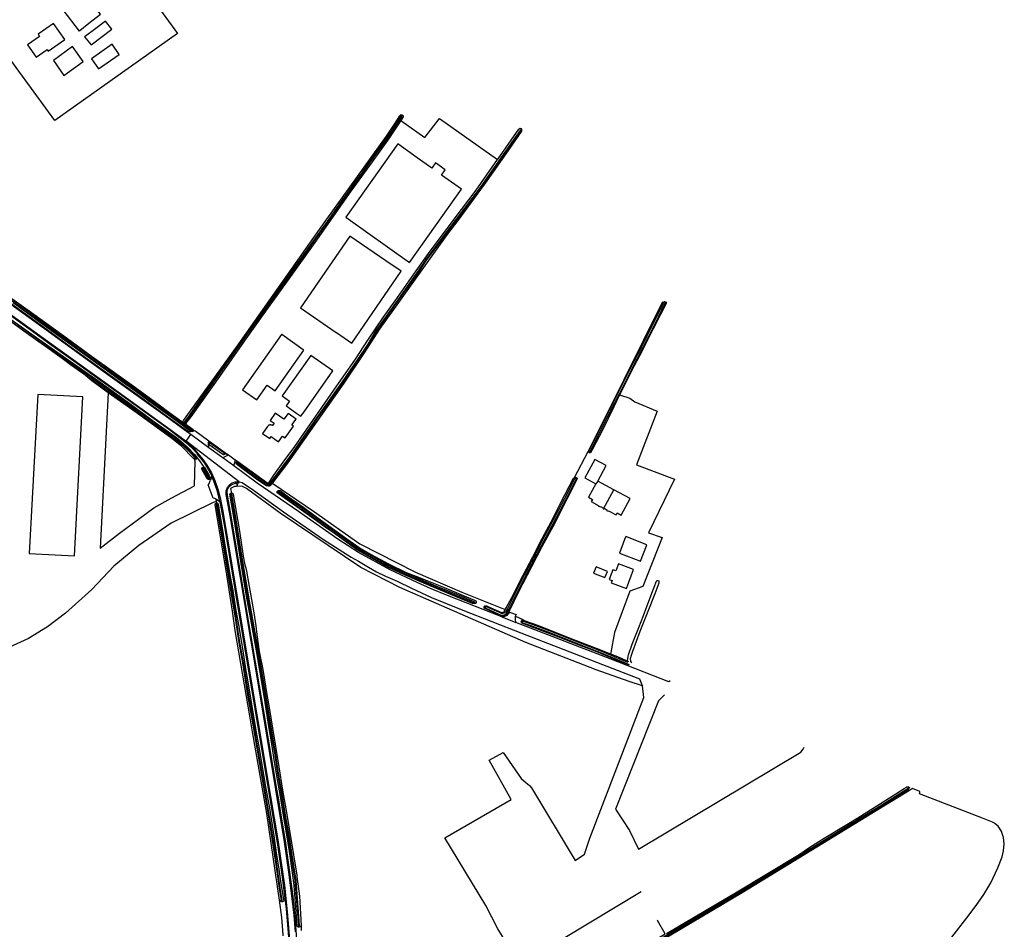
# Model space of a CAD drawing. Header units: metres. Extents: x 174423 to 175128, y 462196 to 462742.
# Tile 135 of 137: x 175068.79 to 175074.14, y 462732.57 to 462737.51. Entities that reach past the tile are written whole.
import ezdxf

# ---------------------------------------------------------------- set-up
doc = ezdxf.new("R2010")
doc.units = ezdxf.units.M
doc.layers.add('N-XX-AL-LIJN_0.20-G', color=7, linetype='Continuous', lineweight=25)

# ---------------------------------------------------------------- blocks, each defined once
blk = doc.blocks.new('Situatie')
at = {"lineweight": -3}
for p, q in [((14.8233, 23.3759), (14.8267, 23.3805)), ((15.4727, 23.3052), (15.4688, 23.2989)), ((13.6275, 21.717), (13.6388, 21.7106)), ((13.6388, 21.7039), (13.6298, 21.7103)), ((13.6347, 21.6994), (13.6306, 21.6954)), ((13.6347, 21.6994), (13.6388, 21.7039)), ((13.6478, 21.6975), (13.6388, 21.7039)), ((13.6503, 21.7018), (13.6456, 21.7055)), ((13.6862, 21.6679), (13.6883, 21.6666)), ((13.677, 21.645), (13.6613, 21.6565)), ((13.6768, 21.6607), (13.6655, 21.6576)), ((13.7744, 21.5741), (13.677, 21.645)), ((13.772, 21.5997), (13.7761, 21.5969)), ((13.7056, 21.5163), (13.7088, 21.5117)), ((13.714, 21.5429), (13.7122, 21.5414)), ((13.9102, 21.4752), (13.8501, 21.519)), ((13.8567, 21.5408), (13.8608, 21.5389)), ((13.8604, 21.5473), (13.879, 21.5332)), ((15.7601, 21.412), (15.8346, 21.5526)), ((15.8399, 21.5471), (15.8408, 21.5489)), ((13.7442, 21.4616), (13.7411, 21.4665)), ((13.9248, 21.4939), (13.9236, 21.4948)), ((13.7783, 21.4015), (13.7761, 21.4051)), ((15.7697, 21.4119), (15.7679, 21.4078)), ((15.8873, 21.3926), (15.8764, 21.3785)), ((15.974, 21.3459), (15.8873, 21.3926)), ((15.9179, 21.2418), (15.974, 21.3459)), ((13.895, 21.3274), (13.8971, 21.3278)), ((13.8962, 21.3236), (13.895, 21.3274)), ((14.1482, 21.3386), (14.1529, 21.3338)), ((13.8152, 21.2734), (13.8173, 21.2676)), ((15.2179, 20.7336), (15.2265, 20.7313)), ((15.2767, 20.7074), (15.2701, 20.711)), ((15.3666, 20.6547), (15.442, 20.6251)), ((15.473, 20.634), (15.4785, 20.6301)), ((16.0559, 20.4109), (16.0451, 20.4155)), ((14.1715, 19.1147), (14.1724, 19.1075)), ((14.2636, 18.9705), (14.2637, 18.9775))]:
    blk.add_line(p, q, dxfattribs=at)
for points in [[(13.4006, 24.1052), (13.6045, 23.8243), (12.9385, 23.3501), (12.4527, 24.0153), (12.4515, 24.017)], [(13.1233, 23.8791), (13.1862, 23.929), (13.096, 24.044), (12.982, 23.9522), (13.0702, 23.837), (13.0747, 23.8405), (13.1233, 23.8791)], [(12.9917, 23.7908), (12.9309, 23.8779), (12.8466, 23.8191), (12.855, 23.8071), (12.7902, 23.7619), (12.837, 23.6949), (12.8963, 23.7363), (12.9019, 23.7282), (12.9917, 23.7908)], [(13.135, 23.7612), (13.2482, 23.8475), (13.214, 23.8912), (13.1527, 23.8452), (13.1044, 23.8089), (13.0995, 23.8052), (13.135, 23.7612)], [(13.0922, 23.6715), (13.0345, 23.753), (12.9302, 23.677), (12.9875, 23.5945), (13.0922, 23.6715)], [(13.1755, 23.632), (13.2876, 23.7103), (13.2496, 23.7647), (13.137, 23.6855), (13.1755, 23.632)], [(13.6275, 21.717), (13.6325, 21.7169), (13.6345, 21.7181), (13.6363, 21.7208), (13.9248, 22.1193), (14.345, 22.7151), (14.416, 22.8142), (14.7394, 23.2662), (14.7874, 23.3367), (14.8128, 23.376), (14.8194, 23.3829), (14.8237, 23.3826), (14.8267, 23.3805)], [(13.6478, 21.6975), (13.6474, 21.698), (13.6467, 21.699), (13.6461, 21.7), (13.6457, 21.7011), (13.6455, 21.7023), (13.6454, 21.7034), (13.6455, 21.7046), (13.6456, 21.7055), (13.6457, 21.7058), (13.6461, 21.7069), (13.6466, 21.708), (13.6707, 21.7398), (13.7042, 21.7909), (13.9809, 22.1846), (14.135, 22.3995), (14.2432, 22.5488), (14.4308, 22.8132), (14.4883, 22.8949), (14.5386, 22.9655), (14.5762, 23.0185), (14.6128, 23.0701), (14.653, 23.1266), (14.6955, 23.1856), (14.7411, 23.2485), (14.7896, 23.3198), (14.8225, 23.3714), (14.8237, 23.3737), (14.8238, 23.375), (14.8236, 23.3757), (14.8233, 23.3759), (14.8231, 23.3761), (14.8222, 23.3762), (14.821, 23.376), (14.8194, 23.3752), (14.8184, 23.3743), (14.8182, 23.3739), (14.7855, 23.3226), (14.737, 23.2514), (14.6914, 23.1885), (14.649, 23.1295), (14.6088, 23.073), (14.5721, 23.0214), (14.5345, 22.9684), (14.4842, 22.8978), (14.4258, 22.8142), (14.2375, 22.5529), (14.1293, 22.4036), (13.9752, 22.1886), (13.6985, 21.7948), (13.6649, 21.7439), (13.641, 21.7122), (13.64, 21.7114), (13.639, 21.7107), (13.6388, 21.7106), (13.6378, 21.7101), (13.6367, 21.7097), (13.6354, 21.7095), (13.6342, 21.7094), (13.6329, 21.7094), (13.6317, 21.7096), (13.6305, 21.71), (13.6298, 21.7103)], [(14.8267, 23.3805), (14.8289, 23.379), (14.8308, 23.3757), (14.8308, 23.371), (14.8177, 23.3513), (14.745, 23.2426), (14.6613, 23.1257), (14.5466, 22.9678), (14.4393, 22.8142), (14.3598, 22.7007), (14.1994, 22.4784), (14.0737, 22.3027), (13.9668, 22.1531), (13.8319, 21.9607), (13.7445, 21.8352), (13.6773, 21.7413), (13.6551, 21.715), (13.6507, 21.707), (13.65, 21.7021), (13.6503, 21.7018)], [(14.8177, 23.3513), (14.9472, 23.2581), (15.0282, 23.3618), (15.3418, 23.1396), (15.3433, 23.1385)], [(15.4727, 23.3052), (15.473, 23.3047), (15.4738, 23.299), (15.4726, 23.2925), (15.401, 23.1888), (15.284, 23.0228), (15.1319, 22.8142), (15.0678, 22.7295), (14.777, 22.3247), (14.7036, 22.221), (14.6148, 22.083), (14.5087, 21.9239), (14.2011, 21.4906), (14.1205, 21.3838), (14.1186, 21.3816), (14.1056, 21.3669), (14.1016, 21.3651), (14.0955, 21.3649), (14.087, 21.3662), (14.0414, 21.3981), (13.9408, 21.472), (13.9231, 21.4869), (13.9215, 21.4901), (13.9212, 21.4925), (13.9233, 21.4944), (13.9236, 21.4948)], [(13.9236, 21.4948), (13.9276, 21.4986), (13.9294, 21.4988), (13.9319, 21.4981), (14.0954, 21.3806), (14.0984, 21.3813), (14.1001, 21.384), (14.1272, 21.4245), (14.1775, 21.4962), (14.2409, 21.5806), (14.4708, 21.9101), (14.5678, 22.0501), (14.6426, 22.1635), (14.7209, 22.2805), (14.7869, 22.3718), (14.9016, 22.535), (14.9676, 22.6281), (15.1082, 22.8142), (15.2261, 22.9729), (15.3433, 23.1385), (15.3464, 23.1428), (15.458, 23.3048), (15.4658, 23.3091), (15.4705, 23.3084), (15.4727, 23.3052)], [(15.4688, 23.2989), (15.4672, 23.2989), (15.4652, 23.2971), (15.4421, 23.2636), (15.3489, 23.1298), (15.2481, 22.9873), (15.1185, 22.8142), (15.061, 22.7382), (14.9527, 22.5953), (14.9113, 22.5338), (14.7791, 22.3471), (14.6823, 22.2107), (14.6376, 22.1367), (14.582, 22.0524), (14.4992, 21.9308), (14.4382, 21.8444), (14.3605, 21.7375), (14.2928, 21.6384), (14.2229, 21.5389), (14.119, 21.3978), (14.0996, 21.3757), (14.0969, 21.3745), (14.093, 21.3745), (14.0912, 21.3751), (13.9935, 21.4458), (13.9286, 21.4942), (13.928, 21.4946), (13.9273, 21.4947), (13.9266, 21.4947), (13.9259, 21.4946), (13.9253, 21.4943), (13.9248, 21.4939), (13.9243, 21.4933), (13.9241, 21.4927), (13.9239, 21.492), (13.9239, 21.4913), (13.9241, 21.4906), (13.9245, 21.49), (13.9249, 21.4895), (13.925, 21.4894), (13.9899, 21.441), (14.0884, 21.3697), (14.0921, 21.3685), (14.0982, 21.3685), (14.1032, 21.3707), (14.1237, 21.3941), (14.2278, 21.5354), (14.2977, 21.635), (14.3654, 21.734), (14.4431, 21.8409), (14.5042, 21.9273), (14.5869, 22.0491), (14.6427, 22.1335), (14.6873, 22.2074), (14.7839, 22.3437), (14.9163, 22.5304), (14.9576, 22.5918), (15.0658, 22.7346), (15.126, 22.8142), (15.2165, 22.9354), (15.2852, 23.0324), (15.3535, 23.129), (15.4139, 23.2157), (15.4691, 23.2963), (15.4688, 23.2989)], [(13.6306, 21.6954), (13.5621, 21.745), (13.4483, 21.8275), (13.3722, 21.8825), (13.3043, 21.9318), (13.2164, 21.9956), (13.1014, 22.0776), (12.9929, 22.1565), (12.8805, 22.237), (12.712, 22.3599)], [(13.6298, 21.7103), (13.581, 21.745), (13.4924, 21.8093), (13.3871, 21.8835), (13.2015, 22.0187), (13.0665, 22.1175), (12.8938, 22.2438), (12.7931, 22.3148), (12.6038, 22.4525)], [(12.6003, 22.4477), (12.7896, 22.3099), (12.8903, 22.2389), (13.063, 22.1127), (13.1979, 22.0138), (13.3836, 21.8786), (13.4889, 21.8044), (13.5775, 21.7401), (13.6347, 21.6994)], [(12.674, 22.4061), (12.8231, 22.2991), (13.0073, 22.1661), (13.1434, 22.0682), (13.3554, 21.9145), (13.5112, 21.8013), (13.542, 21.7785), (13.6275, 21.717)], [(15.0379, 23.0546), (15.0586, 23.0837), (15.0058, 23.1214), (14.9851, 23.0923), (14.907, 23.148), (14.8011, 23.2235), (14.5182, 22.8263), (14.8638, 22.5799), (15.1465, 22.9772), (15.0379, 23.0546)], [(13.6655, 21.6576), (13.5653, 21.7316), (13.3859, 21.8602), (13.2007, 21.9934), (13.0148, 22.1277), (12.8637, 22.238), (12.4763, 22.5168), (12.3313, 22.6215), (12.2292, 22.6969), (12.1661, 22.7425), (12.0647, 22.816), (11.9527, 22.8962), (11.6349, 23.1243), (11.5834, 23.1611), (11.5595, 23.181), (11.5476, 23.1973), (11.5439, 23.2031)], [(13.6655, 21.6576), (13.6613, 21.6565), (13.538, 21.7462), (13.2382, 21.9605), (12.8815, 22.219), (12.5262, 22.4745), (12.2322, 22.6869), (12.157, 22.7412), (12.0568, 22.8142), (11.8232, 22.9845), (11.587, 23.1542), (11.5605, 23.1755), (11.5505, 23.186), (11.5445, 23.199), (11.5439, 23.2031)], [(14.7368, 22.589), (14.5411, 22.7236), (14.2728, 22.3333), (14.467, 22.1998), (14.4685, 22.1987), (14.5509, 22.1421), (14.8192, 22.5323), (14.7368, 22.589)], [(13.2278, 21.8721), (13.1386, 21.9366), (13.0945, 21.9742), (13.0904, 21.9771), (13.0232, 22.0248), (12.9535, 22.0759), (12.8461, 22.1527), (12.7695, 22.2061), (12.5848, 22.3404), (12.5599, 22.354), (12.5561, 22.3588), (12.5557, 22.3603), (12.5563, 22.3634), (12.5578, 22.3646)], [(12.5578, 22.3646), (12.5592, 22.3658), (12.5623, 22.3668), (12.5677, 22.3666), (12.5697, 22.3665), (12.5734, 22.3646), (12.6049, 22.3431), (12.6827, 22.2835), (12.8688, 22.1513), (12.9672, 22.0816), (13.1719, 21.9385), (13.3447, 21.8141), (13.4749, 21.7177), (13.5981, 21.6294), (13.6366, 21.5976), (13.6597, 21.5745), (13.6973, 21.5367), (13.7096, 21.5219), (13.7113, 21.5147), (13.7088, 21.5117)], [(12.5629, 22.3851), (12.5673, 22.3918), (12.9082, 22.1455), (13.3282, 21.845), (13.5505, 21.684), (13.651, 21.6102), (13.6945, 21.5675), (13.714, 21.5429)], [(13.7122, 21.5414), (13.6836, 21.5712), (13.6533, 21.5992), (13.5601, 21.671), (13.4316, 21.7632), (13.3017, 21.8575), (13.171, 21.9503), (13.0407, 22.0447), (12.9172, 22.1316), (12.7964, 22.2199), (12.6468, 22.3278), (12.6202, 22.3465), (12.6166, 22.3492), (12.5629, 22.3851)], [(12.6996, 22.2611), (12.7781, 22.2034), (12.8728, 22.1364), (12.9279, 22.0956), (13.0352, 22.0179), (13.1257, 21.9537), (13.2135, 21.8903), (13.2838, 21.8405), (13.3982, 21.7585), (13.466, 21.709), (13.5216, 21.6686), (13.5925, 21.6184), (13.6276, 21.5905), (13.6733, 21.5478), (13.7018, 21.5166), (13.7036, 21.5159), (13.7056, 21.5163), (13.7069, 21.5178), (13.7063, 21.5206), (13.6776, 21.552), (13.6315, 21.5951), (13.5961, 21.6232), (13.5251, 21.6735), (13.4696, 21.7139), (13.4017, 21.7634), (13.2873, 21.8454), (13.217, 21.8952), (13.1292, 21.9586), (13.0387, 22.0228), (12.9314, 22.1004), (12.8763, 22.1413), (12.7817, 22.2082), (12.7032, 22.2659)], [(15.8399, 21.5471), (15.8391, 21.5475), (15.837, 21.5492), (15.8346, 21.5526), (16.031, 21.9444), (16.2417, 22.3681)], [(15.8408, 21.5489), (15.8412, 21.5488), (15.842, 21.5488), (15.8429, 21.549), (15.8437, 21.5492), (15.8444, 21.5497), (15.845, 21.5502), (15.8455, 21.5509), (15.8813, 21.6214), (15.955, 21.7694), (16.0051, 21.8657), (16.0701, 21.9962), (16.1327, 22.1172), (16.2007, 22.2509), (16.2544, 22.3599), (16.2546, 22.3603), (16.2548, 22.3611), (16.2548, 22.362), (16.2547, 22.3628), (16.2544, 22.3636), (16.254, 22.3644), (16.2535, 22.365), (16.2528, 22.3655), (16.2522, 22.3659), (16.2521, 22.366), (16.2513, 22.3662), (16.2504, 22.3663), (16.2496, 22.3663), (16.2488, 22.366), (16.248, 22.3657), (16.2473, 22.3652), (16.2467, 22.3646), (16.2463, 22.3638), (16.1926, 22.2549), (16.1247, 22.1213), (16.0621, 22.0003), (15.9971, 21.8697), (15.947, 21.7735), (15.8733, 21.6255), (15.8375, 21.555), (15.8373, 21.5544), (15.8372, 21.5536), (15.8372, 21.5527), (15.8374, 21.5519), (15.8378, 21.5511), (15.8383, 21.5504), (15.8389, 21.5498), (15.8396, 21.5494), (15.8403, 21.549), (15.8408, 21.5489)], [(16.2585, 22.3664), (16.2588, 22.362), (16.2581, 22.3562), (16.2277, 22.2982), (16.1883, 22.2201), (16.1133, 22.0726), (16.0847, 22.0178), (16.0452, 21.9388), (16.0063, 21.8618), (15.9747, 21.7953), (15.9143, 21.6736), (15.8577, 21.5624), (15.8473, 21.5468), (15.8423, 21.5461), (15.8399, 21.5471)], [(14.2865, 22.106), (14.171, 22.1879), (14.1695, 22.189), (13.9575, 21.8875), (14.0345, 21.8332), (14.091, 21.9142), (14.1352, 21.8832), (14.2905, 22.1032), (14.2865, 22.106)], [(14.2917, 21.7693), (14.4482, 21.9905), (14.328, 22.0755), (14.173, 21.8552), (14.2124, 21.8267), (14.1952, 21.8005), (14.2056, 21.7932), (14.2528, 21.7602), (14.2745, 21.745), (14.2917, 21.7693)], [(13.0909, 21.8503), (12.845, 21.8636), (12.798, 20.9995), (13.0442, 20.9861), (13.0909, 21.8503)], [(13.2278, 21.8721), (13.1851, 21.029), (13.2889, 21.1094), (13.3927, 21.1864), (13.4753, 21.2467), (13.5702, 21.3003), (13.6974, 21.3672), (13.7007, 21.5), (13.6967, 21.511)], [(13.6967, 21.511), (13.6903, 21.5169), (13.6273, 21.5801), (13.5736, 21.6241), (13.3804, 21.7644), (13.2278, 21.8721)], [(16.0063, 21.8618), (16.0611, 21.8436), (16.0891, 21.8229), (16.2096, 21.7717), (16.0972, 21.4806), (16.3035, 21.4039), (16.1637, 21.112), (16.2365, 21.0855), (16.1318, 20.8196), (16.0611, 20.795), (15.9778, 20.5696), (15.9579, 20.4608), (15.9565, 20.4545)], [(14.067, 21.6519), (14.106, 21.6244), (14.1128, 21.6341), (14.1527, 21.606), (14.1747, 21.6371), (14.1895, 21.6267), (14.2353, 21.6917), (14.2261, 21.6982), (14.2483, 21.7296), (14.2051, 21.7601), (14.1829, 21.7286), (14.1351, 21.7623), (14.1069, 21.7223), (14.1289, 21.7067), (14.12, 21.6941), (14.1189, 21.6948), (14.1179, 21.6954), (14.1166, 21.696), (14.1151, 21.6966), (14.114, 21.6969), (14.1127, 21.6972), (14.1113, 21.6974), (14.1104, 21.6975), (14.1096, 21.6975), (14.1087, 21.6975), (14.1081, 21.6975), (14.1073, 21.6975), (14.1066, 21.6974), (14.1054, 21.6972), (14.1041, 21.6969), (14.1031, 21.6966), (14.1021, 21.6962), (14.1012, 21.6958), (14.1003, 21.6954), (14.0991, 21.6947), (14.0977, 21.6938), (14.0965, 21.6928), (14.0953, 21.6917), (14.0935, 21.6895), (14.067, 21.6519)], [(13.6883, 21.6666), (13.6876, 21.6654), (13.6838, 21.6627), (13.6768, 21.6607), (13.6613, 21.6733), (13.6306, 21.6954)], [(13.6347, 21.6994), (13.6808, 21.6667), (13.6809, 21.6666), (13.6815, 21.6661), (13.6821, 21.6658), (13.6828, 21.6656), (13.6835, 21.6655), (13.6842, 21.6657), (13.6848, 21.6659), (13.6854, 21.6664), (13.6858, 21.6669), (13.6861, 21.6675), (13.6862, 21.6679), (13.6863, 21.6682), (13.6863, 21.6689), (13.6862, 21.6696), (13.6859, 21.6702), (13.6855, 21.6708), (13.6849, 21.6713), (13.6843, 21.6716), (13.6478, 21.6975)], [(13.6503, 21.7018), (13.6548, 21.6974), (13.6746, 21.6832), (13.689, 21.6728), (13.6896, 21.6692), (13.6883, 21.6666)], [(13.6838, 21.6627), (13.6978, 21.6665), (13.7748, 21.6111)], [(13.94, 21.3878), (13.651, 21.6102), (13.677, 21.645)], [(13.7721, 21.5998), (13.7748, 21.6111), (13.7797, 21.6076), (13.8668, 21.545), (13.8814, 21.5344), (13.879, 21.5332)], [(13.772, 21.5997), (13.7721, 21.5998), (13.7745, 21.6023), (13.7762, 21.6035), (13.779, 21.6037), (13.7823, 21.6035), (13.8553, 21.5511), (13.8604, 21.5473), (13.8621, 21.5445), (13.8623, 21.5417), (13.8621, 21.5404), (13.8608, 21.5389)], [(13.8608, 21.5389), (13.8599, 21.5378), (13.8564, 21.5355), (13.8538, 21.5355), (13.8512, 21.5364), (13.8405, 21.5437), (13.773, 21.5925), (13.772, 21.5997)], [(13.879, 21.5332), (13.8501, 21.519), (13.846, 21.522), (13.7744, 21.5741), (13.7746, 21.5808), (13.773, 21.5925)], [(13.8567, 21.5408), (13.8572, 21.543), (13.8564, 21.5463), (13.7812, 21.5986), (13.7778, 21.5986), (13.7761, 21.5969), (13.7755, 21.5947), (13.7768, 21.5915), (13.8514, 21.5394), (13.8566, 21.5404), (13.8567, 21.5408)], [(13.7088, 21.5117), (13.7027, 21.5099), (13.6967, 21.511)], [(13.7509, 21.4657), (13.7462, 21.4737), (13.7255, 21.5029), (13.7096, 21.5219)], [(13.7122, 21.5414), (13.7115, 21.5408), (13.7119, 21.5376), (13.7293, 21.5179), (13.7503, 21.4901), (13.7736, 21.4531), (13.7903, 21.4205)], [(13.714, 21.5429), (13.7163, 21.5407), (13.7436, 21.5081), (13.7646, 21.4782), (13.7882, 21.4369), (13.8065, 21.3955), (13.8229, 21.3481), (13.8358, 21.3012), (13.8481, 21.2391), (13.8711, 21.1105), (13.9558, 20.6002), (14.0352, 20.1236), (14.1103, 19.679), (14.1494, 19.4443), (14.1848, 19.196), (14.201, 19.053), (14.2154, 18.8815), (14.2507, 18.3807), (14.2904, 17.7934), (14.294, 17.745)], [(13.8814, 21.5344), (13.9179, 21.5083), (13.9186, 21.5077)], [(15.4025, 20.6841), (15.4084, 20.6815), (15.4052, 20.676), (15.3991, 20.6693), (15.3935, 20.6632), (15.3865, 20.6582), (15.3765, 20.6555), (15.3666, 20.6547), (15.0705, 20.7712), (14.983, 20.8072), (14.906, 20.8422), (14.76, 20.9105), (14.5882, 21.005), (14.4745, 21.078), (14.262, 21.227), (14.038, 21.3822), (13.9102, 21.4752), (13.9186, 21.5077), (13.9291, 21.5002), (13.9319, 21.4981)], [(15.8873, 21.3926), (15.9329, 21.4773), (15.8712, 21.5106), (15.8171, 21.4104), (15.8764, 21.3785)], [(13.7783, 21.4015), (13.7732, 21.4018), (13.7683, 21.4033), (13.7622, 21.4129), (13.7371, 21.4579), (13.7362, 21.4602), (13.7373, 21.4637), (13.7402, 21.4664), (13.7411, 21.4665)], [(13.7411, 21.4665), (13.7428, 21.4666), (13.7466, 21.4666), (13.7509, 21.4657), (13.7756, 21.4231), (13.7812, 21.4098), (13.781, 21.4049), (13.7783, 21.4015)], [(13.7761, 21.4051), (13.7781, 21.4063), (13.7786, 21.4075), (13.7769, 21.412), (13.7537, 21.4552), (13.7489, 21.4612), (13.746, 21.4616), (13.7442, 21.4616), (13.7428, 21.4593), (13.7428, 21.4574), (13.7456, 21.4516), (13.7721, 21.4049), (13.7757, 21.4049), (13.7761, 21.4051)], [(13.8141, 21.2947), (13.8072, 21.2981), (13.798, 21.3001), (13.771, 21.3723), (13.774, 21.3765), (13.7842, 21.3969)], [(13.7903, 21.4205), (13.7842, 21.3969), (13.7827, 21.401), (13.7812, 21.4098)], [(13.8351, 21.2795), (13.8346, 21.2822), (13.8211, 21.3365), (13.8077, 21.378), (13.7924, 21.4164), (13.7903, 21.4205)], [(15.7697, 21.4119), (15.7735, 21.4095), (15.7748, 21.4077), (15.7738, 21.4022), (15.7444, 21.3435), (15.6987, 21.256), (15.6544, 21.1642), (15.5835, 21.035), (15.5272, 20.9269), (15.4544, 20.7876), (15.409, 20.694), (15.4025, 20.6841), (15.393, 20.6699), (15.3839, 20.6634), (15.3764, 20.6611), (15.3692, 20.6614), (15.3554, 20.6642), (15.271, 20.7026), (15.2699, 20.7053), (15.2698, 20.71), (15.2701, 20.711)], [(15.2701, 20.711), (15.2703, 20.7117), (15.2734, 20.7149), (15.2783, 20.7155), (15.2842, 20.7155), (15.291, 20.7117), (15.3638, 20.6797), (15.3715, 20.6789), (15.3785, 20.6841), (15.3847, 20.6944), (15.39, 20.7034), (15.4199, 20.7597), (15.4636, 20.8476), (15.5355, 20.9817), (15.5859, 21.0804), (15.634, 21.172), (15.6858, 21.2727), (15.7553, 21.4086), (15.7601, 21.412), (15.7629, 21.4123), (15.7697, 21.4119)], [(15.2767, 20.7074), (15.2765, 20.707), (15.2764, 20.7061), (15.2765, 20.7053), (15.2767, 20.7045), (15.2771, 20.7037), (15.2775, 20.703), (15.2782, 20.7024), (15.2789, 20.702), (15.2796, 20.7017), (15.347, 20.6716), (15.3627, 20.665), (15.3736, 20.6645), (15.3837, 20.6683), (15.393, 20.6766), (15.4052, 20.6972), (15.4951, 20.8767), (15.5582, 20.9948), (15.6063, 21.089), (15.7137, 21.2901), (15.7695, 21.4015), (15.7702, 21.4037), (15.77, 21.4054), (15.7693, 21.4073), (15.7679, 21.4078), (15.7666, 21.4082), (15.7649, 21.4082), (15.7637, 21.4076), (15.7615, 21.4055), (15.7057, 21.2942), (15.5983, 21.0932), (15.5502, 20.9989), (15.4871, 20.8809), (15.3973, 20.7015), (15.386, 20.6824), (15.3789, 20.6761), (15.3722, 20.6735), (15.3647, 20.6739), (15.3505, 20.6799), (15.2832, 20.7099), (15.2824, 20.7103), (15.2816, 20.7105), (15.2808, 20.7105), (15.2799, 20.7104), (15.2791, 20.7101), (15.2784, 20.7097), (15.2777, 20.7092), (15.2772, 20.7085), (15.2768, 20.7078), (15.2767, 20.7074)], [(14.2454, 18.9444), (14.2376, 19.0348), (14.2262, 19.1394), (14.2092, 19.2693), (14.1862, 19.4332), (14.0894, 20.0119), (14.0039, 20.5228), (13.8904, 21.2047), (13.8695, 21.3191), (13.8688, 21.3242), (13.8685, 21.3293), (13.8687, 21.3345), (13.8693, 21.3396), (13.8703, 21.3447), (13.8718, 21.3496), (13.8738, 21.3544), (13.8761, 21.359), (13.8788, 21.3634), (13.8819, 21.3675), (13.8854, 21.3713), (13.8891, 21.3748), (13.8932, 21.378), (13.8975, 21.3808), (13.9021, 21.3832), (13.9068, 21.3853), (13.9117, 21.3869), (13.9168, 21.388), (13.9219, 21.3887), (13.927, 21.389), (13.9322, 21.3888), (13.9373, 21.3881), (13.9386, 21.388)], [(14.2606, 18.8069), (14.2534, 18.9043), (14.2415, 19.0486), (14.2302, 19.1508), (14.2078, 19.3211), (14.1907, 19.4397), (14.1714, 19.5557), (14.1523, 19.6717), (14.1442, 19.7199), (14.0709, 20.1526), (13.9837, 20.6768), (13.8976, 21.1929), (13.8752, 21.317), (13.8733, 21.3356), (13.8775, 21.3511), (13.8853, 21.3634), (13.8963, 21.3726), (13.9149, 21.3798), (13.9195, 21.3804)], [(15.6067, 18.5364), (15.3441, 18.9615), (15.28, 19.0881), (15.056, 19.4542), (15.4174, 19.6632), (15.2968, 19.8761), (15.3734, 19.9186), (15.4713, 19.7775), (15.4865, 19.7638), (15.5161, 19.7388), (15.5269, 19.7265), (15.7638, 19.3311), (15.8146, 19.3665), (15.8445, 19.4533), (16.1372, 20.2172), (16.1306, 20.2799), (16.0578, 20.3036), (15.8784, 20.3679), (15.4963, 20.516), (14.8126, 20.8145), (14.6003, 20.9237), (14.1618, 21.2184), (13.9792, 21.3523), (13.9544, 21.3652), (13.9238, 21.3637), (13.9137, 21.3632), (13.8929, 21.3523), (13.8971, 21.3278), (13.9008, 21.3271), (13.905, 21.3248), (13.9069, 21.3206), (13.9199, 21.2468), (13.9403, 21.1213), (13.9618, 20.9853), (13.9696, 20.9375), (13.9762, 20.9219), (13.9798, 20.9039), (13.9934, 20.8202), (14.0135, 20.7091), (14.0229, 20.654), (14.0293, 20.6072), (14.0359, 20.5588), (14.048, 20.4672), (14.0676, 20.3687), (14.09, 20.2342), (14.102, 20.1629), (14.1207, 20.051), (14.1388, 19.9396), (14.1557, 19.8404), (14.1751, 19.714), (14.1925, 19.6124), (14.2176, 19.4631), (14.2524, 19.2529), (14.2535, 19.2448), (14.2677, 19.1389), (14.2753, 18.9793), (14.2766, 18.9527)], [(13.9195, 21.3804), (13.9384, 21.383), (13.9386, 21.388)], [(13.9238, 21.3637), (13.9222, 21.3648), (13.9326, 21.3709), (13.9195, 21.3804)], [(13.9386, 21.388), (13.94, 21.3878), (13.9554, 21.3856), (14.017, 21.3425), (14.1802, 21.225), (14.3975, 21.0752), (14.483, 21.0215), (14.5485, 20.9785), (14.588, 20.9582), (14.6415, 20.9252), (14.686, 20.899), (14.7335, 20.876), (14.7982, 20.8482), (14.8755, 20.8112), (14.984, 20.7612), (15.1535, 20.6922), (15.4695, 20.569), (16.1148, 20.3189), (16.1257, 20.2918), (16.1306, 20.2799)], [(14.1186, 21.3816), (14.122, 21.3792), (14.3426, 21.2292), (14.5943, 21.0514), (14.8967, 20.8982), (15.1491, 20.7895), (15.3847, 20.6944)], [(14.1482, 21.3386), (14.1498, 21.3401), (14.1536, 21.3419), (14.1578, 21.3422), (14.1621, 21.3418), (14.1692, 21.3367), (14.2081, 21.3079), (14.2902, 21.2484), (14.3609, 21.1974), (14.5242, 21.0782), (14.596, 21.0286), (14.6521, 20.9948), (14.7508, 20.9424), (14.8473, 20.8964), (14.9143, 20.8712), (15.0317, 20.8239), (15.2175, 20.7461), (15.2241, 20.7424), (15.2273, 20.7376), (15.2275, 20.7335), (15.2265, 20.7313)], [(15.8764, 21.3785), (15.8366, 21.3046), (15.8587, 21.2927), (15.8524, 21.281), (15.8931, 21.2591), (15.892, 21.2571), (15.9015, 21.252), (15.903, 21.2548), (15.9186, 21.2464), (15.9165, 21.2425), (15.9179, 21.2418)], [(15.9179, 21.2418), (15.9193, 21.241), (15.9214, 21.2449), (15.9371, 21.2364), (15.9356, 21.2336), (15.9452, 21.2284), (15.9463, 21.2304), (15.9869, 21.2086), (15.9931, 21.2201), (16.0151, 21.2082), (16.0633, 21.2977), (15.974, 21.3459)], [(13.8174, 21.2737), (13.8161, 21.2821), (13.8141, 21.2947), (13.8208, 21.2914), (13.8348, 21.2795), (13.8351, 21.2795)], [(14.2636, 18.9705), (14.2609, 18.9706), (14.2577, 18.9723), (14.2552, 18.9766), (14.248, 19.0776), (14.2385, 19.1956), (14.2295, 19.2649), (14.212, 19.3816), (14.1982, 19.4721), (14.1779, 19.5878), (14.1641, 19.6789), (14.1445, 19.7916), (14.1284, 19.8912), (14.1156, 19.9762), (14.1011, 20.06), (14.0798, 20.1902), (14.0514, 20.3643), (14.0336, 20.4707), (14.0183, 20.5508), (13.9984, 20.6608), (13.9791, 20.7682), (13.9501, 20.9449), (13.9364, 21.0372), (13.9108, 21.1969), (13.8903, 21.311), (13.8891, 21.3223), (13.8903, 21.3245), (13.8929, 21.3271), (13.895, 21.3274)], [(13.8962, 21.3236), (13.8955, 21.3236), (13.8948, 21.3234), (13.8942, 21.323), (13.8937, 21.3226), (13.8933, 21.322), (13.893, 21.3213), (13.8929, 21.3207), (13.9112, 21.2164), (13.9503, 20.9773), (13.989, 20.7408), (14.0478, 20.4166), (14.094, 20.1352), (14.1104, 20.0358), (14.1306, 19.9165), (14.1479, 19.806), (14.1687, 19.6818), (14.185, 19.577), (14.2042, 19.4685), (14.2209, 19.3624), (14.2422, 19.2226), (14.2614, 18.9787), (14.262, 18.9782), (14.2626, 18.9778), (14.2633, 18.9775), (14.2637, 18.9775), (14.2641, 18.9774), (14.2649, 18.9775), (14.2656, 18.9777), (14.2663, 18.978), (14.2669, 18.9785), (14.2674, 18.9791), (14.2674, 18.9792), (14.2482, 19.2233), (14.2268, 19.3633), (14.2101, 19.4695), (14.1909, 19.578), (14.1746, 19.6828), (14.1539, 19.8069), (14.1365, 19.9175), (14.1163, 20.0368), (14.0999, 20.1362), (14.0537, 20.4177), (13.9949, 20.7418), (13.9563, 20.9783), (13.9171, 21.2174), (13.8989, 21.3217), (13.8985, 21.3223), (13.8981, 21.3228), (13.8975, 21.3233), (13.8968, 21.3235), (13.8962, 21.3236)], [(15.2265, 20.7313), (15.2262, 20.7306), (15.2238, 20.7282), (15.2208, 20.7273), (15.2154, 20.7273), (15.2068, 20.7285), (15.1456, 20.7537), (14.9428, 20.8391), (14.8507, 20.8784), (14.75, 20.9228), (14.7312, 20.9339), (14.5862, 21.0161), (14.5445, 21.044), (14.4576, 21.1081), (14.4197, 21.1335), (14.3461, 21.1854), (14.1455, 21.3295), (14.1449, 21.3309), (14.145, 21.3335), (14.1465, 21.3372), (14.1482, 21.3386)], [(14.1529, 21.3338), (14.1519, 21.3332), (14.1516, 21.3329), (14.1514, 21.3315), (14.1524, 21.3305), (14.1555, 21.3284), (14.2407, 21.266), (14.323, 21.2082), (14.496, 21.0833), (14.5924, 21.0183), (14.6808, 20.9667), (14.7469, 20.9308), (14.8225, 20.8957), (14.9118, 20.8577), (15.008, 20.817), (15.146, 20.76), (15.214, 20.7314), (15.2141, 20.7314), (15.2148, 20.7313), (15.2154, 20.7313), (15.2161, 20.7315), (15.2167, 20.7318), (15.2172, 20.7323), (15.2176, 20.7328), (15.2179, 20.7335), (15.2179, 20.7336), (15.218, 20.7341), (15.218, 20.7348), (15.2178, 20.7355), (15.2174, 20.7361), (15.2169, 20.7366), (15.2164, 20.737), (15.1483, 20.7656), (15.0103, 20.8225), (14.9142, 20.8633), (14.8249, 20.9012), (14.7496, 20.9362), (14.6837, 20.9719), (14.5956, 21.0234), (14.4994, 21.0882), (14.3265, 21.2131), (14.2442, 21.2709), (14.1591, 21.3333), (14.1571, 21.3341), (14.1555, 21.3344), (14.1541, 21.3344), (14.1529, 21.3338)], [(13.8161, 21.2821), (13.7986, 21.2754), (13.5707, 21.1639), (13.3948, 21.0436), (13.2585, 20.9311), (13.1394, 20.8041), (12.9966, 20.6758), (12.8974, 20.6004), (12.7955, 20.5382), (12.6883, 20.4893), (12.5507, 20.4549), (12.4158, 20.439), (12.3867, 20.4297), (12.3774, 20.3953), (12.3311, 20.0699), (12.3023, 20.0716), (12.2322, 20.0796), (12.0626, 20.099), (12.1182, 20.5022)], [(14.1724, 19.1075), (14.1711, 19.1074), (14.1674, 19.1085), (14.1623, 19.1121), (14.1582, 19.1157), (14.0889, 19.587), (14.0117, 20.0315), (13.9987, 20.1064), (13.9176, 20.5803), (13.9038, 20.6856), (13.8727, 20.8832), (13.84, 21.0781), (13.8163, 21.2205), (13.8086, 21.2639), (13.8091, 21.2697), (13.8104, 21.271), (13.8152, 21.2734)], [(13.8173, 21.2676), (13.817, 21.2675), (13.8163, 21.2672), (13.8158, 21.2668), (13.8154, 21.2662), (13.8151, 21.2656), (13.8149, 21.2649), (13.8149, 21.2645), (13.8468, 21.073), (13.8671, 20.9518), (13.8947, 20.7867), (13.9155, 20.6614), (13.9352, 20.5267), (13.9584, 20.3951), (13.9853, 20.2301), (14.0087, 20.099), (14.0245, 20.006), (14.0816, 19.6669), (14.0991, 19.5684), (14.1228, 19.4179), (14.1383, 19.3102), (14.1586, 19.1689), (14.1673, 19.1158), (14.1677, 19.1153), (14.1683, 19.1148), (14.169, 19.1145), (14.1697, 19.1144), (14.1704, 19.1143), (14.1711, 19.1145), (14.1715, 19.1147), (14.1717, 19.1148), (14.1723, 19.1153), (14.1728, 19.1158), (14.1731, 19.1165), (14.1732, 19.1168), (14.1646, 19.1698), (14.1442, 19.3111), (14.1287, 19.4188), (14.105, 19.5694), (14.0876, 19.6679), (14.0304, 20.007), (14.0146, 20.1001), (13.9912, 20.2311), (13.9643, 20.3961), (13.9411, 20.5276), (13.9214, 20.6623), (13.9007, 20.7877), (13.873, 20.9528), (13.8527, 21.0739), (13.8209, 21.2655), (13.8206, 21.2662), (13.8202, 21.2667), (13.8196, 21.2672), (13.819, 21.2675), (13.8183, 21.2677), (13.8177, 21.2677), (13.8173, 21.2676)], [(13.8152, 21.2734), (13.8174, 21.2737), (13.8196, 21.274), (13.8225, 21.2728), (13.8246, 21.2699), (13.8261, 21.2666), (13.8277, 21.2565), (13.8502, 21.1152), (13.8576, 21.0664), (13.8713, 20.9919), (13.8888, 20.8851), (13.9041, 20.799), (13.922, 20.6894), (13.9352, 20.6143), (13.9584, 20.47), (13.9744, 20.3728), (13.9859, 20.3017), (14.0192, 20.1037), (14.0323, 20.0293), (14.0439, 19.961), (14.0847, 19.7229), (14.1025, 19.627), (14.1282, 19.4655), (14.1426, 19.3614), (14.1528, 19.2976), (14.1636, 19.2193), (14.1805, 19.1196), (14.1813, 19.1132), (14.1807, 19.1108), (14.1779, 19.1088), (14.1754, 19.1077), (14.1724, 19.1075)], [(13.8351, 21.2795), (13.8616, 21.1349), (13.9347, 20.6953), (14.0463, 20.0273), (14.1484, 19.4176), (14.175, 19.2286), (14.1945, 19.0675), (14.2059, 18.9412), (14.2383, 18.4813), (14.2855, 17.79), (14.2888, 17.7447)], [(16.1517, 21.0416), (16.1535, 21.0462), (16.0392, 21.0912), (16.0332, 21.0755), (16.005, 21.0015), (16.119, 20.9585), (16.1517, 21.0416)], [(15.9395, 20.902), (15.8782, 20.9265), (15.8642, 20.893), (15.9255, 20.869), (15.9395, 20.902)], [(16.0438, 20.8096), (16.0823, 20.9117), (16.0003, 20.9426), (15.9859, 20.9044), (15.9685, 20.911), (15.9486, 20.8583), (15.9651, 20.8521), (15.9609, 20.8409), (16.0438, 20.8096)], [(16.0451, 20.4155), (16.0469, 20.4153), (16.0486, 20.4179), (16.0538, 20.4491), (16.0751, 20.5064), (16.1111, 20.5977), (16.1367, 20.6618), (16.1814, 20.7842), (16.2071, 20.8498), (16.2097, 20.8535), (16.2142, 20.8535), (16.219, 20.8503), (16.22, 20.8459), (16.2189, 20.8384), (16.1977, 20.7811), (16.1592, 20.6844), (16.1162, 20.5754), (16.0754, 20.4664), (16.068, 20.4451), (16.0639, 20.4275), (16.0649, 20.417), (16.0673, 20.4116), (16.0722, 20.4062)], [(15.4084, 20.6815), (15.4435, 20.6676), (15.441, 20.6615), (15.441, 20.6586)], [(16.2798, 20.3083), (16.2736, 20.3029), (15.9552, 20.4275), (15.4752, 20.612), (15.442, 20.6251), (15.441, 20.641), (15.441, 20.6586), (15.4798, 20.6403)], [(16.0558, 20.394), (15.9948, 20.4179), (15.8832, 20.4648), (15.7827, 20.5041), (15.6757, 20.5452), (15.4757, 20.6209), (15.4738, 20.6239), (15.4712, 20.6301), (15.473, 20.634)], [(15.473, 20.634), (15.4748, 20.6379), (15.4798, 20.6403), (15.4884, 20.6362), (15.5651, 20.6087), (15.7323, 20.5422), (15.8787, 20.4844), (15.9565, 20.4545), (15.9953, 20.4397), (16.0451, 20.4155)], [(16.0511, 20.408), (15.9182, 20.4638), (15.8263, 20.5001), (15.6279, 20.577), (15.5218, 20.6174), (15.4831, 20.6303), (15.4824, 20.6307), (15.4816, 20.6309), (15.4808, 20.6309), (15.48, 20.6308), (15.4792, 20.6305), (15.4785, 20.6301), (15.4779, 20.6295), (15.4775, 20.6289), (15.4771, 20.6281), (15.4769, 20.6274), (15.4769, 20.6266), (15.477, 20.6258), (15.4773, 20.625), (15.4778, 20.6243), (15.4783, 20.6237), (15.479, 20.6233), (15.4797, 20.6229), (15.4805, 20.6228), (15.4806, 20.6228), (15.5191, 20.6099), (15.625, 20.5695), (15.8234, 20.4926), (15.9152, 20.4564), (16.0574, 20.3967)], [(16.2496, 20.2318), (16.2173, 20.1996), (15.9836, 19.6104), (16.0602, 19.4949), (16.1082, 19.3941), (16.9898, 19.9206), (17.0035, 19.9374), (17.007, 19.9441), (17.0091, 19.9482)], [(17.5769, 19.7216), (17.5766, 19.7222), (17.5761, 19.7226), (17.5755, 19.723), (17.5749, 19.7232), (17.5742, 19.7232), (17.4208, 19.6264), (17.2322, 19.5119), (17.0461, 19.3971), (16.8925, 19.3045), (16.6185, 19.138), (16.322, 18.9631), (16.1206, 18.84)], [(16.1232, 18.8358), (16.3246, 18.9588), (16.6211, 19.1338), (16.8951, 19.3002), (17.0487, 19.3928), (17.2322, 19.5061), (17.4234, 19.6222), (17.5769, 19.719), (17.5771, 19.7196), (17.5772, 19.7203), (17.5772, 19.721), (17.5769, 19.7216), (17.5769, 19.7216)], [(17.7805, 18.8751), (17.8917, 19.0199), (17.9433, 19.0872), (17.9839, 19.1469), (18.022, 19.2114), (18.0606, 19.2921), (18.0839, 19.3519), (18.0918, 19.3836), (18.0959, 19.4233), (18.0918, 19.4563), (18.0827, 19.4841), (18.0817, 19.4869), (18.0628, 19.5182), (18.0464, 19.5318), (18.0433, 19.5344), (18.0317, 19.5393), (17.9766, 19.5623), (17.6351, 19.6948), (17.6364, 19.7014), (17.6374, 19.7062), (17.5968, 19.7223), (17.5815, 19.7129), (17.2793, 19.5269), (17.2322, 19.4982), (16.6711, 19.1568), (16.178, 18.8631)], [(16.2604, 18.9356), (16.6351, 19.1562), (16.9815, 19.365), (17.0388, 19.4037), (17.1172, 19.4536), (17.2322, 19.5222), (17.3001, 19.564), (17.4869, 19.6809), (17.5516, 19.7222), (17.5637, 19.7296), (17.5672, 19.7317), (17.568, 19.7319), (17.5693, 19.7322), (17.5707, 19.7324), (17.5721, 19.7324), (17.5735, 19.7322), (17.5749, 19.7318), (17.5762, 19.7314), (17.5774, 19.7307), (17.5786, 19.73), (17.5797, 19.7291), (17.5806, 19.728), (17.5815, 19.7269), (17.5822, 19.7257), (17.5825, 19.725)], [(16.1229, 19.1616), (15.5589, 18.8219), (15.6936, 18.5977), (16.2542, 18.9345), (16.2115, 19.0057), (16.2158, 19.0083)], [(14.178, 18.9223), (14.179, 18.9289), (14.172, 19.0219), (14.1582, 19.1157)], [(14.2753, 18.9793), (14.2701, 18.9718), (14.2662, 18.9704), (14.2636, 18.9705)]]:
    blk.add_lwpolyline(points, dxfattribs=at)

msp = doc.modelspace()

# ---------------------------------------------------------------- block references
at = {"layer": 'N-XX-AL-LIJN_0.20-G'}
msp.add_blockref('Situatie', (175056.047, 462713.6112), dxfattribs=at)

doc.saveas('drawing.dxf')
